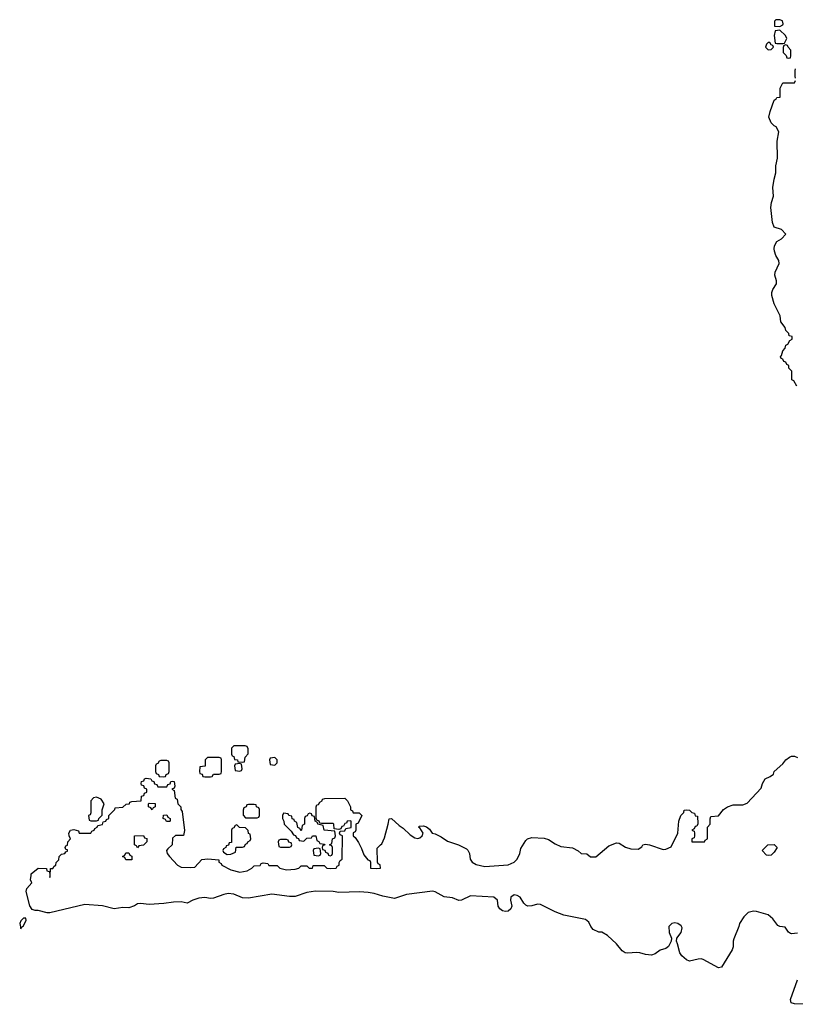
# Model space of a CAD drawing. Header units: inches. Extents: x 2774406 to 2911609, y 892737 to 1000506.
# Tile 32 of 79: x 2820223 to 2825536, y 939117 to 945858. Entities that reach past the tile are written whole.
import ezdxf

# ---------------------------------------------------------------- set-up
doc = ezdxf.new("R2010")
doc.units = ezdxf.units.IN
doc.header["$MEASUREMENT"] = 0
doc.layers.add('C8923', color=7, linetype='Continuous')
doc.layers.add('C8924', color=7, linetype='Continuous')

msp = doc.modelspace()

# ---------------------------------------------------------------- linework, layer by layer
at = {"layer": 'C8923', "color": 6}
for points in [[(2825550, 939604), (2825510, 939598.8), (2825502.5, 939602.5), (2825490, 939611.3), (2825466, 939646), (2825430, 939650.8), (2825417.3, 939657.3), (2825381.7, 939701.7), (2825350.4, 939730.4), (2825270, 939752.7), (2825250, 939754.4), (2825213.6, 939746.4), (2825182.7, 939717.3), (2825152.7, 939670), (2825149.2, 939650), (2825113.8, 939566.2), (2825109.3, 939550), (2825109.4, 939510), (2825103.7, 939490), (2825030, 939371), (2825010, 939366), (2824903.9, 939423.9), (2824890, 939428.4), (2824870, 939426.7), (2824810, 939413.4), (2824790, 939422.8), (2824758.8, 939450), (2824744.9, 939470), (2824730, 939532), (2824721, 939550), (2824724.7, 939570), (2824754, 939610), (2824759.8, 939639.8), (2824754.8, 939654.8), (2824730.7, 939670.7), (2824710, 939674), (2824690, 939670.8), (2824669.6, 939650.4), (2824671.8, 939610), (2824687.3, 939570), (2824685.1, 939550), (2824666.5, 939513.5), (2824650, 939499.3), (2824610, 939488.4), (2824576.2, 939463.8), (2824550, 939453.7), (2824510, 939457.6), (2824470.3, 939470.3), (2824450, 939472), (2824387.1, 939467.1), (2824370, 939470.4), (2824350, 939483.8), (2824310.3, 939530.3), (2824250, 939587.7), (2824210.4, 939610.4), (2824190, 939610.7), (2824151, 939630), (2824134.8, 939650), (2824120.5, 939680.5), (2824098.8, 939698.8), (2823950, 939728.4), (2823890, 939750.4), (2823790, 939800.5), (2823770, 939803), (2823730, 939790.4), (2823704.7, 939790), (2823690, 939795.5), (2823675.5, 939810), (2823650.4, 939850.4), (2823630, 939861.6), (2823610, 939866), (2823587.3, 939850), (2823586, 939830), (2823593, 939790), (2823587.6, 939770), (2823570, 939754), (2823550, 939751.8), (2823530, 939758), (2823511.5, 939771.5), (2823501.3, 939790), (2823494.9, 939830), (2823470, 939850.3), (2823310, 939860.3), (2823250, 939830.3), (2823230, 939828.7), (2823186.9, 939846.9), (2823130, 939853.7), (2823070, 939888.4), (2823050, 939892.3), (2822872, 939868), (2822790, 939842.8), (2822710, 939857), (2822650, 939876.1), (2822610, 939882.4), (2822550, 939886.7), (2822410, 939882.8), (2822369.2, 939889.2), (2822250, 939892.1), (2822190, 939882.8), (2822110, 939855.9), (2822070, 939855.6), (2821950, 939871), (2821790, 939844.6), (2821750, 939846.3), (2821690, 939872.2), (2821650, 939875.9), (2821621.2, 939870), (2821550, 939844.2), (2821530, 939842.6), (2821490, 939848.7), (2821450, 939843.7), (2821408.7, 939830), (2821370, 939810.7), (2821330, 939818), (2821276.7, 939816.7), (2821210, 939807.2), (2821110, 939800.9), (2821050, 939808.5), (2821030, 939804.9), (2821010, 939792.2), (2820970, 939777.6), (2820930, 939779.5), (2820870, 939770.4), (2820790.4, 939790.4), (2820670, 939801.6), (2820430, 939743.8), (2820410, 939744.4), (2820350, 939759.1), (2820330, 939759.1), (2820307.3, 939767.3), (2820292.3, 939792.3), (2820268, 939890), (2820270.7, 939910), (2820306.8, 939950), (2820297.1, 939970), (2820301.1, 940000)], [(2820428.6, 940000), (2820430, 939986), (2820430.9, 940000)], [(2825590, 939117.3), (2825530, 939120.7), (2825508.5, 939128.5), (2825502.8, 939150), (2825550, 939286)]]:
    msp.add_lwpolyline(points, dxfattribs=at)
msp.add_lwpolyline([(2820250, 939708), (2820230, 939688), (2820222.8, 939670), (2820230, 939634), (2820234.6, 939645.4), (2820250, 939654), (2820252.9, 939667.1), (2820268, 939690), (2820266, 939706)], close=True, dxfattribs=at)
at = {"layer": 'C8924', "color": 6}
for points in [[(2825402, 945858), (2825392.7, 945847.3), (2825394, 945814), (2825430, 945811.3), (2825450, 945822), (2825453.2, 945830), (2825448, 945850), (2825430, 945857.2)], [(2825430, 945786), (2825398, 945782), (2825392, 945750), (2825398, 945698), (2825410, 945694), (2825450, 945694), (2825462, 945698), (2825476.4, 945723.6), (2825478, 945730), (2825468.7, 945750)], [(2825362, 945702), (2825350, 945702), (2825338, 945690), (2825331, 945670), (2825350, 945651), (2825370, 945654), (2825386, 945670), (2825382, 945682), (2825370, 945686)], [(2825470, 945686), (2825458, 945682), (2825452.7, 945667.3), (2825452.7, 945632.7), (2825472.7, 945612.7), (2825478, 945598), (2825490, 945594), (2825502, 945598), (2825506, 945610), (2825506, 945650), (2825486, 945670), (2825482, 945682)], [(2821767.3, 940887.3), (2821690, 940886), (2821674, 940870), (2821674, 940830), (2821678, 940818), (2821690, 940814), (2821694, 940794), (2821714, 940790), (2821718, 940778), (2821750, 940774), (2821762, 940778), (2821768, 940810), (2821787.3, 940832.7), (2821787.3, 940867.3), (2821782, 940882)], [(2821590, 940806), (2821510, 940806), (2821494, 940790), (2821492.7, 940747.3), (2821458, 940742), (2821454, 940710), (2821458, 940698), (2821472.7, 940692.7), (2821478, 940678), (2821490, 940674), (2821530, 940674), (2821542, 940678), (2821550, 940694), (2821590, 940694), (2821602, 940698), (2821606, 940710), (2821606, 940790), (2821602, 940802)], [(2821970, 940806), (2821938, 940802), (2821934, 940790), (2821938, 940758), (2821970, 940754), (2821986, 940770), (2821986, 940790)], [(2821230, 940786), (2821190, 940786), (2821178, 940782), (2821170, 940766), (2821158, 940762), (2821154, 940750), (2821154, 940710), (2821158, 940698), (2821174, 940690), (2821178, 940678), (2821210, 940674), (2821222, 940678), (2821226, 940690), (2821242, 940698), (2821246, 940710), (2821246, 940770), (2821242, 940782)], [(2821730, 940766), (2821698, 940762), (2821694, 940750), (2821698, 940718), (2821730, 940714), (2821742, 940718), (2821746, 940730), (2821742, 940762)], [(2820750, 940535.6), (2820728.9, 940531.1), (2820710.4, 940510), (2820711, 940429), (2820704.7, 940415.3), (2820694, 940410), (2820698, 940378), (2820710, 940374), (2820750, 940374), (2820762, 940378), (2820766, 940390), (2820787.3, 940412.7), (2820788.7, 940448.7), (2820802, 940490), (2820782, 940522)], [(2821130, 940448), (2821122, 940462), (2821106, 940470), (2821106, 940490), (2821110, 940494), (2821151.6, 940491.6), (2821151.6, 940468.4), (2821138, 940462)], [(2821830, 940486), (2821790, 940486), (2821778, 940482), (2821774, 940470), (2821758, 940462), (2821752.7, 940447.3), (2821752.7, 940412.7), (2821770, 940394), (2821850, 940394), (2821862, 940398), (2821866, 940410), (2821866, 940450), (2821862, 940462), (2821846, 940470), (2821842, 940482)], [(2821250, 940368), (2821228.4, 940368.4), (2821222, 940382), (2821206, 940390), (2821207.3, 940412.7), (2821230, 940414), (2821238, 940398), (2821254, 940390), (2821254, 940370)], [(2822210, 940426), (2822198, 940422), (2822192.7, 940407.3), (2822178, 940402), (2822174, 940390), (2822174, 940350), (2822158, 940342), (2822154, 940310), (2822150, 940306), (2822142, 940322), (2822127.3, 940327.3), (2822122, 940362), (2822106, 940370), (2822102, 940382), (2822090, 940386), (2822086, 940406), (2822066, 940410), (2822062, 940422), (2822030, 940426), (2822022, 940410), (2822022, 940390), (2822032, 940370), (2822034, 940350), (2822083.6, 940303.6), (2822098, 940278), (2822112.7, 940272.7), (2822118, 940258), (2822132.7, 940252.7), (2822138, 940238), (2822170, 940234), (2822190, 940254), (2822222, 940258), (2822228.4, 940271.6), (2822251.6, 940271.6), (2822258, 940238), (2822272.7, 940232.7), (2822278, 940218), (2822310, 940214), (2822314, 940210), (2822298, 940202), (2822294, 940190), (2822298, 940178), (2822312.7, 940172.7), (2822318, 940158), (2822332.7, 940152.7), (2822338, 940138), (2822350, 940134), (2822362, 940138), (2822366, 940150), (2822366, 940190), (2822362, 940202), (2822346, 940210), (2822362, 940218), (2822366, 940250), (2822382, 940258), (2822386, 940270), (2822382, 940302), (2822308.7, 940308.7), (2822302, 940342), (2822266, 940350), (2822262, 940362), (2822246, 940370), (2822242, 940402), (2822227.3, 940407.3), (2822222, 940422)], [(2821710, 940346), (2821698, 940342), (2821690, 940326), (2821678, 940322), (2821674, 940310), (2821674, 940226), (2821658, 940222), (2821652.7, 940207.3), (2821638, 940202), (2821634, 940190), (2821618, 940182), (2821614, 940170), (2821618, 940158), (2821643.6, 940143.6), (2821670, 940144.7), (2821702, 940158), (2821706, 940194), (2821750, 940194), (2821762, 940198), (2821770, 940214), (2821782, 940218), (2821786, 940230), (2821802, 940238), (2821806, 940250), (2821802, 940282), (2821790, 940286), (2821787.3, 940307.3), (2821770, 940326), (2821728.4, 940328.4)], [(2821030, 940188), (2821022, 940202), (2821008.4, 940208.4), (2821008.4, 940271.6), (2821070, 940274), (2821078, 940258), (2821092.7, 940252.7), (2821094, 940230), (2821070, 940206), (2821038, 940202)], [(2822050, 940246), (2822010, 940246), (2821998, 940242), (2821994, 940230), (2821998, 940198), (2822010, 940194), (2822070, 940194), (2822082, 940198), (2822086, 940210), (2822082, 940222), (2822067.3, 940227.3), (2822062, 940242)], [(2825350, 940135.3), (2825338, 940138), (2825308.7, 940170), (2825348.7, 940210), (2825390.5, 940210.5), (2825411, 940190), (2825390, 940159), (2825370, 940139)], [(2820950, 940106), (2820942, 940122), (2820928, 940130), (2820942, 940138), (2820950, 940154), (2820970, 940154), (2820978, 940138), (2820991.6, 940131.6), (2820990, 940106)], [(2822270, 940186), (2822238, 940182), (2822234, 940170), (2822238, 940138), (2822270, 940134), (2822282, 940138), (2822286, 940150), (2822282, 940182)]]:
    msp.add_lwpolyline(points, close=True, dxfattribs=at)
for points in [[(2825538, 945458), (2825534, 945470), (2825534, 945510), (2825538, 945522)], [(2825546, 943350), (2825524.7, 943384.7), (2825512.7, 943392.7), (2825511.1, 943451.1), (2825492.7, 943472.7), (2825491.6, 943491.6), (2825478, 943498), (2825470, 943514), (2825458, 943518), (2825450, 943534), (2825438, 943538), (2825434, 943550), (2825442, 943558), (2825451.3, 943590), (2825466, 943610), (2825471.3, 943628.7), (2825483.6, 943636.4), (2825498, 943662), (2825514, 943670), (2825514, 943690), (2825494, 943694), (2825492, 943710), (2825471.1, 943731.1), (2825466, 943750), (2825436, 943790), (2825431.6, 943831.6), (2825390, 943912), (2825374.8, 943970), (2825374.8, 943990), (2825381, 944010), (2825406, 944050), (2825406, 944070), (2825396, 944110), (2825398, 944130), (2825424.7, 944190), (2825422, 944210), (2825403.5, 944243.5), (2825394.4, 944274.4), (2825390.8, 944290), (2825394, 944310), (2825410, 944339), (2825442, 944358), (2825471.3, 944390), (2825441, 944421), (2825390, 944438), (2825379.1, 944470), (2825368.1, 944571.9), (2825373.2, 944606.8), (2825386.8, 944650), (2825382, 944710), (2825390, 944766), (2825402.8, 944810), (2825403.5, 944856.5), (2825414, 944910), (2825412.7, 945027.3), (2825422, 945090), (2825405.4, 945125.4), (2825390, 945131.3), (2825370, 945151.3), (2825354.8, 945190), (2825362.8, 945230), (2825390, 945308), (2825404.7, 945315.3), (2825410, 945326), (2825431.6, 945328.4), (2825431.3, 945390), (2825450, 945426), (2825530, 945426), (2825538, 945442)], [(2820430.9, 940000), (2820434, 940046), (2820450, 940048), (2820458, 940062), (2820471.3, 940070), (2820472, 940088), (2820490, 940106), (2820494, 940130), (2820510, 940146), (2820531.3, 940148.7), (2820538, 940162), (2820550, 940166), (2820550, 940174), (2820538, 940178), (2820534, 940190), (2820538, 940202), (2820550, 940206), (2820552, 940230), (2820572, 940250), (2820562, 940270), (2820558.8, 940290), (2820570, 940308.7), (2820593.6, 940313.6), (2820626, 940306), (2820630, 940288), (2820710, 940288), (2820718, 940302), (2820734, 940310), (2820738, 940322), (2820754, 940330), (2820758, 940342), (2820790, 940348), (2820794, 940366), (2820814, 940370), (2820818, 940382), (2820834, 940390), (2820834, 940410), (2820874, 940450), (2820878, 940462), (2820930, 940468), (2820952.7, 940487.3), (2820974, 940490), (2820978, 940502), (2820990, 940506), (2821054, 940510), (2821058, 940542), (2821072.7, 940547.3), (2821078, 940562), (2821094, 940570), (2821094, 940590), (2821078, 940598), (2821072.7, 940612.7), (2821058, 940618), (2821054, 940630), (2821058, 940642), (2821072.7, 940647.3), (2821078, 940662), (2821090, 940666), (2821122, 940662), (2821127.3, 940647.3), (2821142, 940642), (2821147.3, 940627.3), (2821162, 940622), (2821170, 940606), (2821230, 940606), (2821238, 940622), (2821252.7, 940627.3), (2821258, 940642), (2821270, 940646), (2821282, 940642), (2821286, 940610), (2821282, 940598), (2821266, 940590), (2821282, 940582), (2821288.4, 940528.4), (2821302, 940522), (2821306, 940490), (2821326, 940470), (2821326, 940450), (2821336.4, 940436.4), (2821352.1, 940307.9), (2821346, 940274), (2821290, 940272), (2821270, 940254), (2821268, 940210), (2821237.2, 940182.8), (2821229, 940170), (2821233.2, 940150), (2821249.3, 940130), (2821304.5, 940070), (2821330, 940056.3), (2821390, 940053.6), (2821423, 940057), (2821470, 940109), (2821512.7, 940112.7), (2821586, 940106), (2821588, 940090), (2821602, 940082), (2821608.7, 940070), (2821670, 940037), (2821730, 940022.9), (2821782, 940030), (2821814, 940050), (2821830, 940066), (2821870, 940068), (2821878, 940082), (2821890, 940086), (2821922, 940082), (2821928.7, 940068.7), (2821987.3, 940067.3), (2822006, 940050), (2822050, 940039), (2822110, 940042), (2822134, 940050), (2822150, 940066), (2822190, 940066), (2822206, 940050), (2822229.3, 940049.3), (2822232.7, 940067.3), (2822308, 940068), (2822326, 940050), (2822350, 940046), (2822390, 940049.2), (2822398, 940062), (2822411.3, 940070), (2822412, 940088), (2822418, 940102), (2822431.3, 940110), (2822434, 940270), (2822418, 940278), (2822414, 940290), (2822418, 940302), (2822450, 940306), (2822458, 940322), (2822492.7, 940327.3), (2822494, 940370), (2822490, 940374), (2822466, 940370), (2822462, 940358), (2822450, 940354), (2822442, 940338), (2822430, 940334), (2822422, 940318), (2822410, 940314), (2822378, 940318), (2822374, 940350), (2822370, 940354), (2822290, 940354), (2822278, 940358), (2822274, 940370), (2822258, 940378), (2822252.7, 940392.7), (2822254, 940470), (2822258, 940482), (2822270, 940486), (2822278, 940502), (2822294, 940510), (2822298, 940522), (2822312.7, 940527.3), (2822450, 940529), (2822469, 940510), (2822488, 940470), (2822488.4, 940448.4), (2822502, 940442), (2822507.3, 940427.3), (2822547.3, 940427.3), (2822566, 940410), (2822542, 940358), (2822526, 940350), (2822526, 940310), (2822522, 940298), (2822508, 940292), (2822508, 940270), (2822520.4, 940260.4), (2822544, 940224), (2822564.7, 940184.7), (2822580.2, 940140.2), (2822607.3, 940107.3), (2822622, 940102), (2822626, 940090), (2822626, 940050), (2822631.6, 940048.4), (2822670, 940046), (2822694, 940050), (2822691.3, 940071.3), (2822678, 940078), (2822674, 940090), (2822672.7, 940187.3), (2822694, 940210), (2822704.7, 940215.3), (2822722.8, 940257.2), (2822747.7, 940350), (2822752.7, 940387.3), (2822770, 940388.7), (2822822, 940342), (2822850, 940324), (2822897.5, 940277.5), (2822930, 940256), (2822950, 940253.2), (2822963.5, 940256.5), (2822981, 940270), (2822986.8, 940290), (2822964.7, 940324.7), (2822954, 940330), (2822962, 940338), (2822990, 940339), (2823010, 940332.7), (2823030, 940315.3), (2823049.3, 940289.3), (2823070, 940284), (2823110, 940264), (2823153.2, 940233.2), (2823228, 940210), (2823282.5, 940182.5), (2823293.1, 940173.1), (2823304.5, 940150), (2823309.6, 940110), (2823322, 940090), (2823350, 940074.7), (2823410, 940059.7), (2823568.7, 940071.3), (2823610, 940089.4), (2823630.6, 940110), (2823648.2, 940150), (2823656.1, 940183.9), (2823690, 940238), (2823702, 940250), (2823730, 940259.3), (2823814.6, 940254.6), (2823844.7, 940244.7), (2823890, 940215.3), (2823930, 940198), (2824010, 940188.7), (2824048.9, 940168.9), (2824070, 940148.7), (2824107.3, 940147.3), (2824132.7, 940127.3), (2824170, 940128), (2824258.5, 940201.5), (2824310, 940222.9), (2824330, 940219.6), (2824373.4, 940193.4), (2824410, 940181.2), (2824459.6, 940180.4), (2824483.6, 940196.4), (2824491.3, 940208.7), (2824510, 940212.7), (2824538, 940210), (2824630, 940177.2), (2824650, 940179), (2824684.7, 940195.3), (2824732, 940290), (2824738, 940370), (2824751.1, 940408.9), (2824772, 940430), (2824774, 940446), (2824790, 940448), (2824810, 940446), (2824826, 940430), (2824846, 940426), (2824850, 940408), (2824866, 940406), (2824867.3, 940352.7), (2824862, 940338), (2824850, 940334), (2824842, 940318), (2824826, 940310), (2824842, 940302), (2824846, 940290), (2824846, 940270), (2824842, 940258), (2824828, 940250), (2824828, 940230), (2824914, 940230), (2824918, 940242), (2824934, 940250), (2824934, 940330), (2824952, 940350), (2824952.7, 940387.3), (2824958, 940402), (2825010, 940408), (2825044.7, 940450), (2825072, 940470), (2825110, 940482.7), (2825176, 940484), (2825206.4, 940493.6), (2825302, 940598), (2825310.8, 940630), (2825330, 940661.2), (2825364, 940676), (2825386.8, 940693.2), (2825392, 940710), (2825450, 940764), (2825470.8, 940790), (2825496, 940810), (2825510, 940817), (2825530, 940817), (2825550, 940806.6)], [(2820301.1, 940000), (2820302.4, 940010), (2820350, 940049), (2820406, 940046), (2820408, 940030), (2820426, 940026), (2820428.6, 940000)]]:
    msp.add_lwpolyline(points, dxfattribs=at)

doc.saveas('drawing.dxf')
